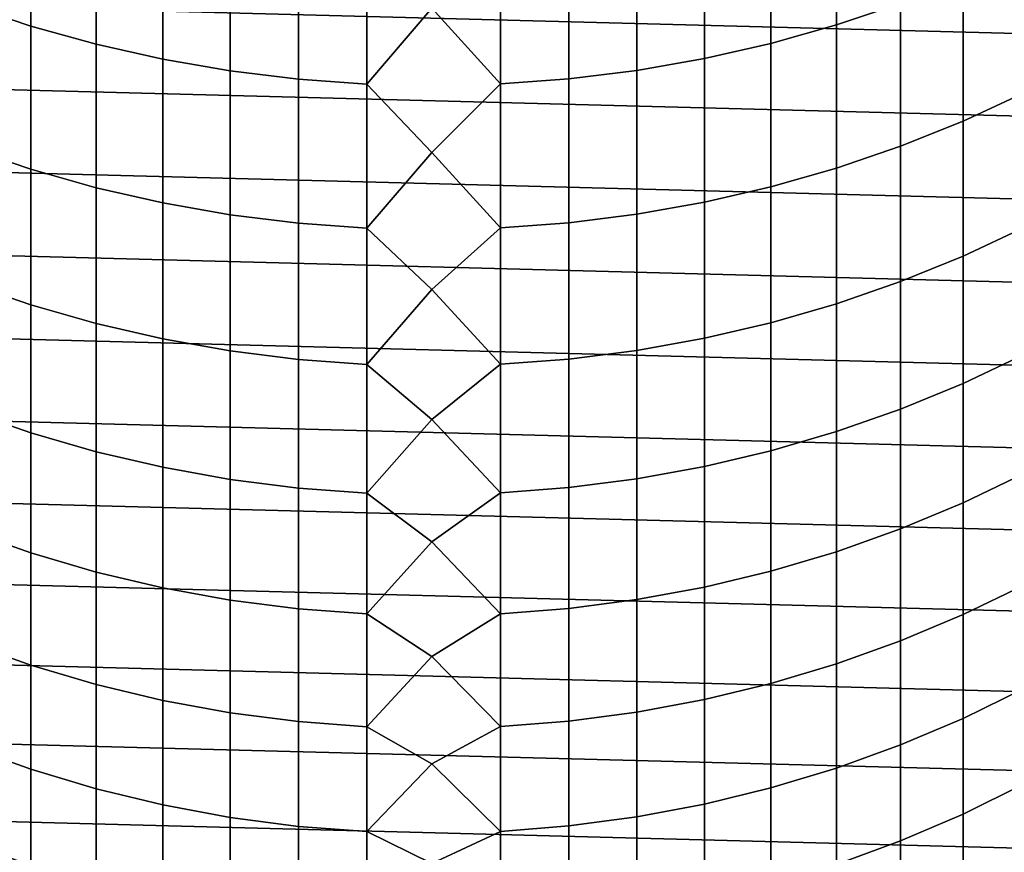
# Model space of a CAD drawing. Header units: metres. Extents: x -28 to 70, y -218 to 27.
# Tile 34 of 246: x -4 to 6, y -206 to -198. Entities that reach past the tile are written whole.
import ezdxf

# ---------------------------------------------------------------- set-up
doc = ezdxf.new("R2010")
doc.units = ezdxf.units.M
doc.layers.add('solid_10_261_002_XXX', color=7, linetype='CONTINUOUS')

msp = doc.modelspace()

# ---------------------------------------------------------------- linework, layer by layer
at = {"layer": 'solid_10_261_002_XXX'}
for points in [[(-4.543321, -196.426224, 407.287872), (-4.543321, -197.894958, 404.633453), (-3.915814, -198.104385, 404.745605), (-3.915814, -196.632507, 407.405701)], [(3.949999, -196.622162, 407.399811), (3.949999, -198.093887, 404.73999), (4.576783, -197.882782, 404.626923), (4.576783, -196.41423, 407.281006)], [(-3.915814, -196.632507, 407.405701), (-3.915814, -198.104385, 404.745605), (-3.275962, -198.28244, 404.840973), (-3.275962, -196.807892, 407.50589)], [(3.310761, -196.799225, 407.500946), (3.310761, -198.273636, 404.836273), (3.949999, -198.093887, 404.73999), (3.949999, -196.622162, 407.399811)], [(15.415094, -198.429962, 220.899994), (-15.309128, -197.625046, 220.899994), (-15.161278, -196.827393, 220.899994), (15.309128, -197.625046, 220.899994)], [(-3.275962, -196.807892, 407.50589), (-3.275962, -198.28244, 404.840973), (-2.625782, -198.428543, 404.91925), (-2.625782, -196.951813, 407.588135)], [(2.661086, -196.944855, 407.584167), (2.661086, -198.421494, 404.915466), (3.310761, -198.273636, 404.836273), (3.310761, -196.799225, 407.500946)], [(-2.625782, -196.951813, 407.588135), (-2.625782, -198.428543, 404.91925), (-1.967323, -198.542267, 404.980133), (-1.967323, -197.063812, 407.65213)], [(2.003021, -197.058594, 407.649139), (2.003021, -198.536957, 404.977295), (2.661086, -198.421494, 404.915466), (2.661086, -196.944855, 407.584167)], [(-1.967323, -197.063812, 407.65213), (-1.967323, -198.542267, 404.980133), (-1.302662, -198.623215, 405.023499), (-1.302662, -197.143555, 407.697662)], [(1.338642, -197.140091, 407.695679), (1.338642, -198.61969, 405.021606), (2.003021, -198.536957, 404.977295), (2.003021, -197.058594, 407.649139)], [(-1.302662, -197.143555, 407.697662), (-1.302662, -198.623215, 405.023499), (-0.633895, -198.671173, 405.049194), (-0.633895, -197.190781, 407.72464)], [(0.670042, -197.189072, 407.723663), (0.670042, -198.669418, 405.048248), (1.338642, -198.61969, 405.021606), (1.338642, -197.140091, 407.695679)], [(-0.633895, -197.190781, 407.72464), (-0.633895, -198.671173, 405.049194), (0, -197.929733, 406.445465)], [(0.670042, -197.189072, 407.723663), (0, -197.929733, 406.445465), (0.670042, -198.669418, 405.048248)], [(5.189138, -197.640991, 404.497406), (5.189138, -199.033051, 401.810852), (5.785134, -198.757477, 401.672821), (5.785134, -197.369293, 404.351898)], [(15.478722, -199.238312, 220.899994), (-15.415094, -198.429962, 220.899994), (-15.309128, -197.625046, 220.899994), (15.415094, -198.429962, 220.899994)], [(4.576783, -197.882782, 404.626923), (4.576783, -199.27829, 401.933716), (5.189138, -199.033051, 401.810852), (5.189138, -197.640991, 404.497406)], [(-4.543321, -197.894958, 404.633453), (-4.543321, -199.290634, 401.939911), (-3.915814, -199.503052, 402.046295), (-3.915814, -198.104385, 404.745605)], [(0.670042, -198.669418, 405.048248), (0, -197.929733, 406.445465), (-0.633895, -198.671173, 405.049194), (0, -199.339066, 403.819305)], [(3.949999, -198.093887, 404.73999), (3.949999, -199.492401, 402.040955), (4.576783, -199.27829, 401.933716), (4.576783, -197.882782, 404.626923)], [(-3.915814, -198.104385, 404.745605), (-3.915814, -199.503052, 402.046295), (-3.275962, -199.68364, 402.13678), (-3.275962, -198.28244, 404.840973)], [(3.310761, -198.273636, 404.836273), (3.310761, -199.674728, 402.132294), (3.949999, -199.492401, 402.040955), (3.949999, -198.093887, 404.73999)], [(-3.275962, -198.28244, 404.840973), (-3.275962, -199.68364, 402.13678), (-2.625782, -199.831833, 402.210999), (-2.625782, -198.428543, 404.91925)], [(2.661086, -198.421494, 404.915466), (2.661086, -199.824677, 402.207428), (3.310761, -199.674728, 402.132294), (3.310761, -198.273636, 404.836273)], [(2.003021, -198.536957, 404.977295), (2.003021, -199.941803, 402.266083), (2.661086, -199.824677, 402.207428), (2.661086, -198.421494, 404.915466)], [(15.5, -200.050003, 220.899994), (-15.478722, -199.238312, 220.899994), (-15.415094, -198.429962, 220.899994), (15.478722, -199.238312, 220.899994)], [(-2.625782, -198.428543, 404.91925), (-2.625782, -199.831833, 402.210999), (-1.967323, -199.947174, 402.268799), (-1.967323, -198.542267, 404.980133)], [(-1.967323, -198.542267, 404.980133), (-1.967323, -199.947174, 402.268799), (-1.302662, -200.029282, 402.309937), (-1.302662, -198.623215, 405.023499)], [(0.670042, -198.669418, 405.048248), (0.670042, -200.076157, 402.333405), (1.338642, -200.025711, 402.308136), (1.338642, -198.61969, 405.021606)], [(1.338642, -198.61969, 405.021606), (1.338642, -200.025711, 402.308136), (2.003021, -199.941803, 402.266083), (2.003021, -198.536957, 404.977295)], [(-1.302662, -198.623215, 405.023499), (-1.302662, -200.029282, 402.309937), (-0.633895, -200.077911, 402.33429), (-0.633895, -198.671173, 405.049194)], [(-0.633895, -198.671173, 405.049194), (-0.633895, -200.077911, 402.33429), (0, -199.339066, 403.819305)], [(0.670042, -198.669418, 405.048248), (0, -199.339066, 403.819305), (0.670042, -200.076157, 402.333405)], [(5.189138, -199.033051, 401.810852), (5.189138, -200.351212, 399.08728), (5.785134, -200.071976, 398.956818), (5.785134, -198.757477, 401.672821)], [(4.576783, -199.27829, 401.933716), (4.576783, -200.599716, 399.2034), (5.189138, -200.351212, 399.08728), (5.189138, -199.033051, 401.810852)], [(15.478722, -200.861694, 220.899994), (-15.5, -200.050003, 220.899994), (-15.478722, -199.238312, 220.899994), (15.5, -200.050003, 220.899994)], [(-4.543321, -199.290634, 401.939911), (-4.543321, -200.612228, 399.209229), (-3.915814, -200.827469, 399.309814), (-3.915814, -199.503052, 402.046295)], [(3.949999, -199.492401, 402.040955), (3.949999, -200.816666, 399.304749), (4.576783, -200.599716, 399.2034), (4.576783, -199.27829, 401.933716)], [(0.670042, -200.076157, 402.333405), (0, -199.339066, 403.819305), (-0.633895, -200.077911, 402.33429), (0, -200.677994, 401.156555)], [(-3.915814, -199.503052, 402.046295), (-3.915814, -200.827469, 399.309814), (-3.275962, -201.010468, 399.395294), (-3.275962, -199.68364, 402.13678)], [(3.310761, -199.674728, 402.132294), (3.310761, -201.001419, 399.391083), (3.949999, -200.816666, 399.304749), (3.949999, -199.492401, 402.040955)], [(2.661086, -199.824677, 402.207428), (2.661086, -201.153381, 399.462067), (3.310761, -201.001419, 399.391083), (3.310761, -199.674728, 402.132294)], [(-3.275962, -199.68364, 402.13678), (-3.275962, -201.010468, 399.395294), (-2.625782, -201.160629, 399.465454), (-2.625782, -199.831833, 402.210999)], [(-2.625782, -199.831833, 402.210999), (-2.625782, -201.160629, 399.465454), (-1.967323, -201.277496, 399.520081), (-1.967323, -199.947174, 402.268799)], [(2.003021, -199.941803, 402.266083), (2.003021, -201.272049, 399.517517), (2.661086, -201.153381, 399.462067), (2.661086, -199.824677, 402.207428)], [(-1.967323, -199.947174, 402.268799), (-1.967323, -201.277496, 399.520081), (-1.302662, -201.360703, 399.55896), (-1.302662, -200.029282, 402.309937)], [(1.338642, -200.025711, 402.308136), (1.338642, -201.357086, 399.557251), (2.003021, -201.272049, 399.517517), (2.003021, -199.941803, 402.266083)], [(15.415094, -201.670044, 220.899994), (-15.478722, -200.861694, 220.899994), (-15.5, -200.050003, 220.899994), (15.478722, -200.861694, 220.899994)], [(-1.302662, -200.029282, 402.309937), (-1.302662, -201.360703, 399.55896), (-0.633895, -201.409988, 399.58197), (-0.633895, -200.077911, 402.33429)], [(0.670042, -200.076157, 402.333405), (0.670042, -201.408188, 399.581146), (1.338642, -201.357086, 399.557251), (1.338642, -200.025711, 402.308136)], [(-0.633895, -200.077911, 402.33429), (-0.633895, -201.409988, 399.58197), (0, -200.677994, 401.156555)], [(0.670042, -200.076157, 402.333405), (0, -200.677994, 401.156555), (0.670042, -201.408188, 399.581146)], [(5.189138, -200.351212, 399.08728), (5.189138, -201.594482, 396.328705), (5.785134, -201.311783, 396.205933), (5.785134, -200.071976, 398.956818)], [(4.576783, -200.599716, 399.2034), (4.576783, -201.846054, 396.437988), (5.189138, -201.594482, 396.328705), (5.189138, -200.351212, 399.08728)], [(-4.543321, -200.612228, 399.209229), (-4.543321, -201.858734, 396.443481), (-3.915814, -202.076645, 396.538147), (-3.915814, -200.827469, 399.309814)], [(3.949999, -200.816666, 399.304749), (3.949999, -202.06572, 396.533386), (4.576783, -201.846054, 396.437988), (4.576783, -200.599716, 399.2034)], [(0.670042, -201.408188, 399.581146), (0, -200.677994, 401.156555), (-0.633895, -201.409988, 399.58197), (0, -201.945557, 398.459106)], [(-3.915814, -200.827469, 399.309814), (-3.915814, -202.076645, 396.538147), (-3.275962, -202.261902, 396.618622), (-3.275962, -201.010468, 399.395294)], [(3.310761, -201.001419, 399.391083), (3.310761, -202.252747, 396.614624), (3.949999, -202.06572, 396.533386), (3.949999, -200.816666, 399.304749)], [(15.309128, -202.47496, 220.899994), (-15.415094, -201.670044, 220.899994), (-15.478722, -200.861694, 220.899994), (15.415094, -201.670044, 220.899994)], [(-3.275962, -201.010468, 399.395294), (-3.275962, -202.261902, 396.618622), (-2.625782, -202.413925, 396.684662), (-2.625782, -201.160629, 399.465454)], [(2.661086, -201.153381, 399.462067), (2.661086, -202.406586, 396.681458), (3.310761, -202.252747, 396.614624), (3.310761, -201.001419, 399.391083)], [(-2.625782, -201.160629, 399.465454), (-2.625782, -202.413925, 396.684662), (-1.967323, -202.532257, 396.736053), (-1.967323, -201.277496, 399.520081)], [(2.003021, -201.272049, 399.517517), (2.003021, -202.526733, 396.733643), (2.661086, -202.406586, 396.681458), (2.661086, -201.153381, 399.462067)], [(-1.967323, -201.277496, 399.520081), (-1.967323, -202.532257, 396.736053), (-1.302662, -202.616486, 396.772644), (-1.302662, -201.360703, 399.55896)], [(1.338642, -201.357086, 399.557251), (1.338642, -202.612823, 396.771027), (2.003021, -202.526733, 396.733643), (2.003021, -201.272049, 399.517517)], [(5.189138, -201.594482, 396.328705), (5.189138, -202.761948, 393.537201), (5.785134, -202.475998, 393.42218), (5.785134, -201.311783, 396.205933)], [(-1.302662, -201.360703, 399.55896), (-1.302662, -202.616486, 396.772644), (-0.633895, -202.666367, 396.794312), (-0.633895, -201.409988, 399.58197)], [(0.670042, -201.408188, 399.581146), (0, -201.945557, 398.459106), (0.670042, -202.664566, 396.793518)], [(0.670042, -201.408188, 399.581146), (0.670042, -202.664566, 396.793518), (1.338642, -202.612823, 396.771027), (1.338642, -201.357086, 399.557251)], [(-0.633895, -201.409988, 399.58197), (-0.633895, -202.666367, 396.794312), (0, -201.945557, 398.459106)], [(4.576783, -201.846054, 396.437988), (4.576783, -203.016418, 393.639587), (5.189138, -202.761948, 393.537201), (5.189138, -201.594482, 396.328705)], [(15.161278, -203.272614, 220.899994), (-15.309128, -202.47496, 220.899994), (-15.415094, -201.670044, 220.899994), (15.309128, -202.47496, 220.899994)], [(-4.543321, -201.858734, 396.443481), (-4.543321, -203.029236, 393.644745), (-3.915814, -203.249649, 393.733398), (-3.915814, -202.076645, 396.538147)], [(3.949999, -202.06572, 396.533386), (3.949999, -203.238586, 393.728943), (4.576783, -203.016418, 393.639587), (4.576783, -201.846054, 396.437988)], [(0.670042, -202.664566, 396.793518), (0, -201.945557, 398.459106), (-0.633895, -202.666367, 396.794312), (0, -203.140869, 395.728851)], [(-3.915814, -202.076645, 396.538147), (-3.915814, -203.249649, 393.733398), (-3.275962, -203.437027, 393.808777), (-3.275962, -202.261902, 396.618622)], [(3.310761, -202.252747, 396.614624), (3.310761, -203.42778, 393.805054), (3.949999, -203.238586, 393.728943), (3.949999, -202.06572, 396.533386)], [(-3.275962, -202.261902, 396.618622), (-3.275962, -203.437027, 393.808777), (-2.625782, -203.590805, 393.870636), (-2.625782, -202.413925, 396.684662)], [(2.661086, -202.406586, 396.681458), (2.661086, -203.583374, 393.867645), (3.310761, -203.42778, 393.805054), (3.310761, -202.252747, 396.614624)], [(-2.625782, -202.413925, 396.684662), (-2.625782, -203.590805, 393.870636), (-1.967323, -203.710495, 393.918762), (-1.967323, -202.532257, 396.736053)], [(2.003021, -202.526733, 396.733643), (2.003021, -203.70491, 393.916534), (2.661086, -203.583374, 393.867645), (2.661086, -202.406586, 396.681458)], [(14.971889, -204.061539, 220.899994), (-15.161278, -203.272614, 220.899994), (-15.309128, -202.47496, 220.899994), (15.161278, -203.272614, 220.899994)], [(-1.967323, -202.532257, 396.736053), (-1.967323, -203.710495, 393.918762), (-1.302662, -203.795685, 393.953064), (-1.302662, -202.616486, 396.772644)], [(1.338642, -202.612823, 396.771027), (1.338642, -203.791977, 393.951569), (2.003021, -203.70491, 393.916534), (2.003021, -202.526733, 396.733643)], [(5.189138, -202.761948, 393.537201), (5.189138, -203.852722, 390.714874), (5.785134, -203.563736, 390.607697), (5.785134, -202.475998, 393.42218)], [(-1.302662, -202.616486, 396.772644), (-1.302662, -203.795685, 393.953064), (-0.633895, -203.846146, 393.973358), (-0.633895, -202.666367, 396.794312)], [(0.670042, -202.664566, 396.793518), (0.670042, -203.844315, 393.972626), (1.338642, -203.791977, 393.951569), (1.338642, -202.612823, 396.771027)], [(-0.633895, -202.666367, 396.794312), (-0.633895, -203.846146, 393.973358), (0, -203.140869, 395.728851)], [(0.670042, -202.664566, 396.793518), (0, -203.140869, 395.728851), (0.670042, -203.844315, 393.972626)], [(4.576783, -203.016418, 393.639587), (4.576783, -204.109894, 390.810242), (5.189138, -203.852722, 390.714874), (5.189138, -202.761948, 393.537201)], [(-4.543321, -203.029236, 393.644745), (-4.543321, -204.122833, 390.815033), (-3.915814, -204.345596, 390.897644), (-3.915814, -203.249649, 393.733398)], [(3.949999, -203.238586, 393.728943), (3.949999, -204.334427, 390.893524), (4.576783, -204.109894, 390.810242), (4.576783, -203.016418, 393.639587)], [(0.670042, -203.844315, 393.972626), (0, -203.140869, 395.728851), (-0.633895, -203.846146, 393.973358), (0, -204.263092, 392.967773)], [(14.741282, -204.839996, 220.899994), (-14.971889, -204.061539, 220.899994), (-15.161278, -203.272614, 220.899994), (14.971889, -204.061539, 220.899994)], [(-3.915814, -203.249649, 393.733398), (-3.915814, -204.345596, 390.897644), (-3.275962, -204.534973, 390.967896), (-3.275962, -203.437027, 393.808777)], [(3.310761, -203.42778, 393.805054), (3.310761, -204.52562, 390.964417), (3.949999, -204.334427, 390.893524), (3.949999, -203.238586, 393.728943)], [(-3.275962, -203.437027, 393.808777), (-3.275962, -204.534973, 390.967896), (-2.625782, -204.690384, 391.025513), (-2.625782, -203.590805, 393.870636)], [(2.661086, -203.583374, 393.867645), (2.661086, -204.682877, 391.022736), (3.310761, -204.52562, 390.964417), (3.310761, -203.42778, 393.805054)], [(-2.625782, -203.590805, 393.870636), (-2.625782, -204.690384, 391.025513), (-1.967323, -204.811325, 391.070374), (-1.967323, -203.710495, 393.918762)], [(2.003021, -203.70491, 393.916534), (2.003021, -204.805695, 391.068298), (2.661086, -204.682877, 391.022736), (2.661086, -203.583374, 393.867645)], [(5.189138, -203.852722, 390.714874), (5.189138, -204.865997, 387.86377), (5.785134, -204.574203, 387.764557), (5.785134, -203.563736, 390.607697)], [(-1.967323, -203.710495, 393.918762), (-1.967323, -204.811325, 391.070374), (-1.302662, -204.897446, 391.102325), (-1.302662, -203.795685, 393.953064)], [(1.338642, -203.791977, 393.951569), (1.338642, -204.893692, 391.100922), (2.003021, -204.805695, 391.068298), (2.003021, -203.70491, 393.916534)], [(-1.302662, -203.795685, 393.953064), (-1.302662, -204.897446, 391.102325), (-0.633895, -204.948441, 391.121216), (-0.633895, -203.846146, 393.973358)], [(0.670042, -203.844315, 393.972626), (0.670042, -204.946579, 391.120544), (1.338642, -204.893692, 391.100922), (1.338642, -203.791977, 393.951569)], [(-0.633895, -203.846146, 393.973358), (-0.633895, -204.948441, 391.121216), (0, -204.263092, 392.967773)], [(0.670042, -203.844315, 393.972626), (0, -204.263092, 392.967773), (0.670042, -204.946579, 391.120544)], [(4.576783, -204.109894, 390.810242), (4.576783, -205.125671, 387.952087), (5.189138, -204.865997, 387.86377), (5.189138, -203.852722, 390.714874)], [(14.470504, -205.60466, 220.899994), (-14.741282, -204.839996, 220.899994), (-14.971889, -204.061539, 220.899994), (14.741282, -204.839996, 220.899994)], [(-4.543321, -204.122833, 390.815033), (-4.543321, -205.138748, 387.956543), (-3.915814, -205.363678, 388.033051), (-3.915814, -204.345596, 390.897644)], [(3.949999, -204.334427, 390.893524), (3.949999, -205.352402, 388.029205), (4.576783, -205.125671, 387.952087), (4.576783, -204.109894, 390.810242)], [(0.670042, -204.946579, 391.120544), (0, -204.263092, 392.967773), (-0.633895, -204.948441, 391.121216), (0, -205.311401, 390.177795)], [(-3.915814, -204.345596, 390.897644), (-3.915814, -205.363678, 388.033051), (-3.275962, -205.554901, 388.098083), (-3.275962, -204.534973, 390.967896)], [(3.310761, -204.52562, 390.964417), (3.310761, -205.545456, 388.094849), (3.949999, -205.352402, 388.029205), (3.949999, -204.334427, 390.893524)], [(-3.275962, -204.534973, 390.967896), (-3.275962, -205.554901, 388.098083), (-2.625782, -205.711838, 388.151428), (-2.625782, -204.690384, 391.025513)], [(2.661086, -204.682877, 391.022736), (2.661086, -205.704254, 388.148865), (3.310761, -205.545456, 388.094849), (3.310761, -204.52562, 390.964417)], [(5.189138, -204.865997, 387.86377), (5.189138, -205.801025, 384.986084), (5.785134, -205.506622, 384.894836), (5.785134, -204.574203, 387.764557)], [(-2.625782, -204.690384, 391.025513), (-2.625782, -205.711838, 388.151428), (-1.967323, -205.833969, 388.192963), (-1.967323, -204.811325, 391.070374)], [(2.003021, -204.805695, 391.068298), (2.003021, -205.828262, 388.19104), (2.661086, -205.704254, 388.148865), (2.661086, -204.682877, 391.022736)], [(14.159966, -206.354401, 220.899994), (-14.470504, -205.60466, 220.899994), (-14.741282, -204.839996, 220.899994), (14.470504, -205.60466, 220.899994)], [(-1.967323, -204.811325, 391.070374), (-1.967323, -205.833969, 388.192963), (-1.302662, -205.920914, 388.222534), (-1.302662, -204.897446, 391.102325)], [(1.338642, -204.893692, 391.100922), (1.338642, -205.917114, 388.221252), (2.003021, -205.828262, 388.19104), (2.003021, -204.805695, 391.068298)], [(4.576783, -205.125671, 387.952087), (4.576783, -206.063004, 385.067261), (5.189138, -205.801025, 384.986084), (5.189138, -204.865997, 387.86377)], [(-1.302662, -204.897446, 391.102325), (-1.302662, -205.920914, 388.222534), (-0.633895, -205.972397, 388.240051), (-0.633895, -204.948441, 391.121216)], [(-0.633895, -204.948441, 391.121216), (-0.633895, -205.972397, 388.240051), (0, -205.311401, 390.177795)], [(0.670042, -204.946579, 391.120544), (0, -205.311401, 390.177795), (0.670042, -205.970535, 388.23941)], [(0.670042, -204.946579, 391.120544), (0.670042, -205.970535, 388.23941), (1.338642, -205.917114, 388.221252), (1.338642, -204.893692, 391.100922)], [(-4.543321, -205.138748, 387.956543), (-4.543321, -206.076202, 385.07135), (-3.915814, -206.303131, 385.141693), (-3.915814, -205.363678, 388.033051)], [(3.949999, -205.352402, 388.029205), (3.949999, -206.291763, 385.138153), (4.576783, -206.063004, 385.067261), (4.576783, -205.125671, 387.952087)], [(0.670042, -205.970535, 388.23941), (0, -205.311401, 390.177795), (-0.633895, -205.972397, 388.240051), (0, -206.285065, 387.360901)], [(-3.915814, -205.363678, 388.033051), (-3.915814, -206.303131, 385.141693), (-3.275962, -206.496063, 385.201477), (-3.275962, -205.554901, 388.098083)], [(3.310761, -205.545456, 388.094849), (3.310761, -206.486542, 385.198517), (3.949999, -206.291763, 385.138153), (3.949999, -205.352402, 388.029205)], [(5.189138, -205.801025, 384.986084), (5.189138, -206.657089, 382.083923), (5.785134, -206.360306, 382.000763), (5.785134, -205.506622, 384.894836)], [(13.810521, -207.086945, 220.899994), (-14.159966, -206.354401, 220.899994), (-14.470504, -205.60466, 220.899994), (14.159966, -206.354401, 220.899994)], [(-3.275962, -205.554901, 388.098083), (-3.275962, -206.496063, 385.201477), (-2.625782, -206.654388, 385.250519), (-2.625782, -205.711838, 388.151428)], [(2.661086, -205.704254, 388.148865), (2.661086, -206.646744, 385.248169), (3.310761, -206.486542, 385.198517), (3.310761, -205.545456, 388.094849)], [(-2.625782, -205.711838, 388.151428), (-2.625782, -206.654388, 385.250519), (-1.967323, -206.777618, 385.288727), (-1.967323, -205.833969, 388.192963)], [(2.003021, -205.828262, 388.19104), (2.003021, -206.771866, 385.286926), (2.661086, -206.646744, 385.248169), (2.661086, -205.704254, 388.148865)], [(1.338642, -205.917114, 388.221252), (1.338642, -206.861511, 385.314728), (2.003021, -206.771866, 385.286926), (2.003021, -205.828262, 388.19104)], [(4.576783, -206.063004, 385.067261), (4.576783, -206.921204, 382.157928), (5.189138, -206.657089, 382.083923), (5.189138, -205.801025, 384.986084)], [(-1.967323, -205.833969, 388.192963), (-1.967323, -206.777618, 385.288727), (-1.302662, -206.865341, 385.315887), (-1.302662, -205.920914, 388.222534)], [(-1.302662, -205.920914, 388.222534), (-1.302662, -206.865341, 385.315887), (-0.633895, -206.917282, 385.332001), (-0.633895, -205.972397, 388.240051)], [(0.670042, -205.970535, 388.23941), (0.670042, -206.915405, 385.331421), (1.338642, -206.861511, 385.314728), (1.338642, -205.917114, 388.221252)], [(-0.633895, -205.972397, 388.240051), (-0.633895, -206.917282, 385.332001), (0, -206.285065, 387.360901)], [(0.670042, -205.970535, 388.23941), (0, -206.285065, 387.360901), (0.670042, -206.915405, 385.331421)], [(-4.543321, -206.076202, 385.07135), (-4.543321, -206.934509, 382.161652), (-3.915814, -207.163269, 382.225739), (-3.915814, -206.303131, 385.141693)], [(3.949999, -206.291763, 385.138153), (3.949999, -207.151794, 382.222534), (4.576783, -206.921204, 382.157928), (4.576783, -206.063004, 385.067261)]]:
    msp.add_3dface(points, dxfattribs=at)

doc.saveas('drawing.dxf')
